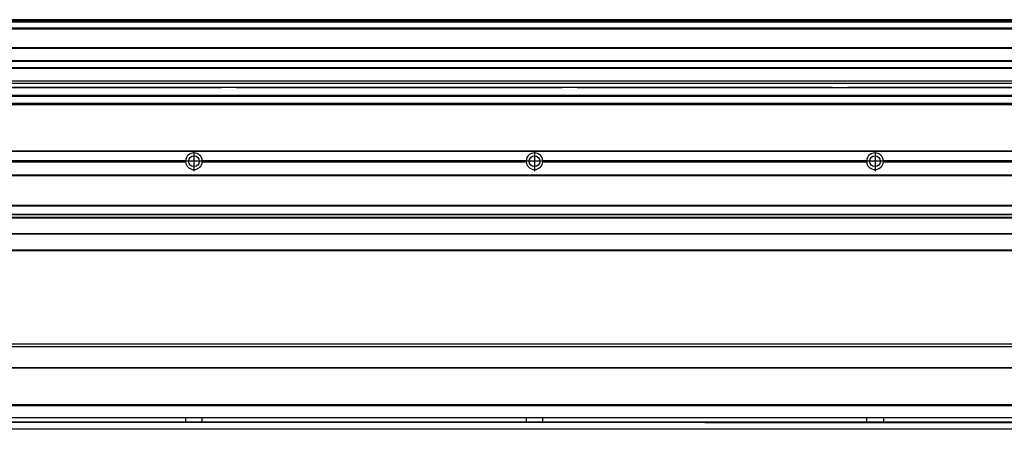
# Model space of a CAD drawing. Header units: millimetres. Extents: x -235 to 9017, y -109 to 485.
# Tile 29 of 35: x 7861 to 8439, y 92 to 332. Entities that reach past the tile are written whole.
import ezdxf

# ---------------------------------------------------------------- set-up
doc = ezdxf.new("R2010")
doc.units = ezdxf.units.MM
doc.linetypes.add('DOT_CENTER', pattern=[14, 12, -1, 0, -1])
doc.layers.add('1', color=7, linetype='Continuous')

# ---------------------------------------------------------------- blocks, each defined once
blk = doc.blocks.new('MOD-K-M-Li__7', base_point=(7462.93, 191.08))
at = {"color": 7, "linetype": 'Continuous'}
for p, q in [((8874.43, 255.1), (7464.93, 255.1)), ((8874.43, 254.85), (7464.93, 254.85)), ((7958.04, 249.4), (7767.82, 249.4)), ((7767.82, 248.8), (7958.04, 248.8)), ((7767.83, 249.1), (7958.03, 249.1)), ((8158.04, 249.4), (7967.82, 249.4)), ((7967.82, 248.8), (8158.04, 248.8)), ((7967.83, 249.1), (8158.03, 249.1)), ((8358.04, 249.4), (8167.82, 249.4)), ((8167.82, 248.8), (8358.04, 248.8)), ((8358.03, 249.1), (8167.83, 249.1)), ((8558.04, 249.4), (8367.82, 249.4)), ((8367.82, 248.8), (8558.04, 248.8)), ((8558.03, 249.1), (8367.83, 249.1)), ((7464.93, 241.1), (8874.43, 241.1)), ((7464.93, 240.85), (8874.43, 240.85)), ((8874.43, 240.6), (7464.93, 240.6)), ((8874.43, 223.1), (7464.93, 223.1)), ((8874.43, 222.85), (7464.93, 222.85)), ((7464.93, 217.9), (8874.43, 217.9)), ((8874.43, 217.81), (7464.93, 217.81)), ((7464.93, 216.26), (8874.43, 216.26)), ((8874.43, 216.1), (7464.93, 216.1)), ((7464.93, 215.98), (8874.43, 215.98)), ((7464.93, 206.6), (8874.43, 206.61)), ((8874.43, 206.51), (7464.93, 206.51)), ((7462.93, 197.1), (8874.43, 197.1)), ((8874.43, 196.6), (7462.93, 196.6))]:
    blk.add_line(p, q, dxfattribs=at)
for centre in [(7962.93, 249.1), (8162.93, 249.1), (8362.93, 249.1)]:
    blk.add_circle(centre, 3.15, dxfattribs=at)
for centre, start, end in [((7962.93, 249.1), 176.4899, 179.99999), ((7962.93, 249.1), 179.99999, 183.51008), ((7962.93, 249.1), 3.5101, 176.4899), ((7962.93, 249.1), 183.51008, 356.48992), ((7962.93, 249.1), 0.00001, 3.5101), ((7962.93, 249.1), 356.48992, 0.00001), ((8162.93, 249.1), 176.4899, 179.99999), ((8162.93, 249.1), 179.99999, 183.51008), ((8162.93, 249.1), 3.5101, 176.4899), ((8162.93, 249.1), 183.51008, 356.48992), ((8162.93, 249.1), 0.00001, 3.5101), ((8162.93, 249.1), 356.48992, 0.00001), ((8362.93, 249.1), 176.4899, 179.99999), ((8362.93, 249.1), 179.99999, 183.51008), ((8362.93, 249.1), 3.5101, 176.4899), ((8362.93, 249.1), 183.51008, 356.48992), ((8362.93, 249.1), 0.00001, 3.5101), ((8362.93, 249.1), 356.48992, 0.00001)]:
    blk.add_arc(centre, 4.9, start, end, dxfattribs=at)
at = {"layer": '1', "color": 2, "linetype": 'DOT_CENTER'}
for p, q in [((7962.93, 255), (7962.93, 243.2)), ((8162.93, 255), (8162.93, 243.2)), ((8362.93, 255), (8362.93, 243.2)), ((7968.83, 249.1), (7957.03, 249.1)), ((8168.83, 249.1), (8157.03, 249.1)), ((8368.83, 249.1), (8357.03, 249.1))]:
    blk.add_line(p, q, dxfattribs=at)
blk = doc.blocks.new('Li-M-7840__8', base_point=(763.62, 168.65))
blk.add_blockref('MOD-K-M-Li__7', (7462.93, 191.08))
blk = doc.blocks.new('A2', base_point=(-179, 212))
blk.add_blockref('Li-M-7840__8', (763.62, 168.65))
blk = doc.blocks.new('MOD-K-M-Li__13', base_point=(7462.93, 91.9))
at = {"color": 7, "linetype": 'Continuous'}
for p, q in [((8749.51, 141.9), (7462.93, 141.9)), ((7462.93, 140.4), (8751.01, 140.4)), ((7464.93, 128.15), (8751.48, 128.15)), ((8751.48, 127.9), (7464.93, 127.9)), ((8751.48, 127.65), (7464.93, 127.65)), ((8751.48, 106.15), (7464.93, 106.15)), ((8751.48, 105.9), (7464.93, 105.9)), ((8751.48, 105.65), (7464.93, 105.65)), ((7464.93, 98.9), (8751.58, 98.9)), ((8751.64, 98.65), (7464.93, 98.65)), ((8753.17, 96.15), (7464.93, 96.15)), ((8262.93, 95.9), (7464.93, 95.9)), ((8262.93, 95.9), (8753.48, 95.9)), ((7464.93, 92.15), (8874.43, 92.15)), ((8874.43, 91.9), (7464.93, 91.9))]:
    blk.add_line(p, q, dxfattribs=at)
for points, knots in [([(7958.02, 98.63), (7958.03, 98.44), (7958.03, 98.02), (7958.05, 97.4), (7958.03, 96.77), (7958.03, 96.36), (7958.02, 96.16)], [0, 0, 0, 0, 0.587414, 1.235364, 1.883313, 2.470729, 2.470729, 2.470729, 2.470729]), ([(7967.83, 96.16), (7967.83, 96.36), (7967.82, 96.77), (7967.81, 97.4), (7967.82, 98.02), (7967.83, 98.44), (7967.83, 98.63)], [0, 0, 0, 0, 0.5874, 1.235348, 1.883299, 2.47073, 2.47073, 2.47073, 2.47073]), ([(8158.02, 98.63), (8158.03, 98.44), (8158.03, 98.02), (8158.05, 97.4), (8158.03, 96.77), (8158.03, 96.36), (8158.02, 96.16)], [0, 0, 0, 0, 0.587414, 1.235364, 1.883313, 2.470729, 2.470729, 2.470729, 2.470729]), ([(8167.83, 96.16), (8167.83, 96.36), (8167.82, 96.77), (8167.81, 97.4), (8167.82, 98.02), (8167.83, 98.44), (8167.83, 98.63)], [0, 0, 0, 0, 0.5874, 1.235348, 1.883299, 2.47073, 2.47073, 2.47073, 2.47073]), ([(8358.02, 96.16), (8358.03, 96.36), (8358.03, 96.77), (8358.05, 97.4), (8358.03, 98.02), (8358.03, 98.44), (8358.02, 98.63)], [0, 0, 0, 0, 0.5874, 1.235348, 1.883299, 2.47073, 2.47073, 2.47073, 2.47073]), ([(8367.83, 98.63), (8367.83, 98.44), (8367.82, 98.02), (8367.81, 97.4), (8367.82, 96.77), (8367.83, 96.36), (8367.83, 96.16)], [0, 0, 0, 0, 0.587414, 1.235364, 1.883313, 2.470729, 2.470729, 2.470729, 2.470729])]:
    blk.add_open_spline(points, degree=3, knots=knots, dxfattribs=at)
blk = doc.blocks.new('Li-M-7840__14', base_point=(763.62, 90.4))
blk.add_blockref('MOD-K-M-Li__13', (7462.93, 91.9))
blk = doc.blocks.new('B1', base_point=(-179, 116.9))
blk.add_blockref('Li-M-7840__14', (763.62, 90.4))
blk = doc.blocks.new('MOD-K-M-Li__37', base_point=(7462.93, 282.1))
at = {"color": 7, "linetype": 'Continuous'}
for p, q in [((8874.43, 332.1), (7464.93, 332.1)), ((8874.43, 332.09), (7464.93, 332.09)), ((7464.93, 331.48), (8874.43, 331.48)), ((8874.43, 331.16), (7464.93, 331.16)), ((7464.93, 330.83), (8874.43, 330.83)), ((8739.18, 326.6), (7462.93, 326.6)), ((7464.93, 327.12), (8874.43, 327.12)), ((8753.93, 327.1), (7464.93, 327.1)), ((8738.43, 315.54), (7462.93, 315.54)), ((8738.43, 315.29), (7462.93, 315.29)), ((8738.43, 307.92), (7462.93, 307.92)), ((8738.43, 307.67), (7462.93, 307.67)), ((7462.93, 304.04), (8738.43, 304.04)), ((8738.43, 303.54), (7462.93, 303.54)), ((7462.93, 296.27), (8738.43, 296.27)), ((8738.43, 294.61), (7462.93, 294.61)), ((7862.93, 292.32), (7787.93, 292.32)), ((7787.93, 292.29), (7862.93, 292.29)), ((7862.93, 292.32), (7979.18, 292.32)), ((7862.93, 292.31), (7862.93, 292.29)), ((7979.18, 292.29), (7862.93, 292.29)), ((7987.93, 292.32), (7979.18, 292.32)), ((7987.93, 292.31), (7979.18, 292.31)), ((7979.18, 292.29), (7979.18, 292.31)), ((7987.93, 292.29), (7979.18, 292.29)), ((8062.93, 292.32), (7987.93, 292.32)), ((7987.93, 292.29), (8062.93, 292.29)), ((8062.93, 292.32), (8179.18, 292.32)), ((8062.93, 292.31), (8062.93, 292.29)), ((8179.18, 292.29), (8062.93, 292.29)), ((8187.93, 292.32), (8179.18, 292.32)), ((8187.93, 292.31), (8179.18, 292.31)), ((8179.18, 292.29), (8179.18, 292.31)), ((8187.93, 292.29), (8179.18, 292.29)), ((8187.93, 292.32), (8337.93, 292.32)), ((8337.93, 292.29), (8187.93, 292.29)), ((8337.93, 292.32), (8346.68, 292.32)), ((8337.93, 292.31), (8346.68, 292.31)), ((8337.93, 292.29), (8346.68, 292.29)), ((8462.93, 292.32), (8346.68, 292.32)), ((8346.68, 292.29), (8346.68, 292.31)), ((8346.68, 292.29), (8462.93, 292.29)), ((8861.43, 287.61), (7462.93, 287.61)), ((7462.93, 287.17), (8861.43, 287.17)), ((7462.93, 283.1), (8861.43, 283.1)), ((8874.43, 282.6), (7462.93, 282.6)), ((7462.93, 282.35), (8874.43, 282.35)), ((8874.43, 282.1), (7462.93, 282.1))]:
    blk.add_line(p, q, dxfattribs=at)
for points in [[(7862.93, 292.32), (7862.93, 292.32), (7862.93, 292.32), (7862.93, 292.31), (7862.93, 292.31)], [(7979.18, 292.31), (7979.18, 292.31), (7979.18, 292.32), (7979.18, 292.32), (7979.18, 292.32)], [(7987.93, 292.32), (7987.93, 292.32), (7987.93, 292.32), (7987.93, 292.31), (7987.93, 292.31)], [(8062.93, 292.32), (8062.93, 292.32), (8062.93, 292.32), (8062.93, 292.31), (8062.93, 292.31)], [(8179.18, 292.31), (8179.18, 292.31), (8179.18, 292.32), (8179.18, 292.32), (8179.18, 292.32)], [(8187.93, 292.32), (8187.93, 292.32), (8187.93, 292.32), (8187.93, 292.31), (8187.93, 292.31)], [(8337.93, 292.32), (8337.93, 292.32), (8337.93, 292.32), (8337.93, 292.31), (8337.93, 292.31)], [(8346.68, 292.31), (8346.68, 292.31), (8346.68, 292.32), (8346.68, 292.32), (8346.68, 292.32)]]:
    blk.add_open_spline(points, degree=3, dxfattribs=at)
for points in [[(7987.93, 292.31), (7987.93, 292.31), (7987.93, 292.31), (7987.93, 292.3), (7987.93, 292.29), (7987.93, 292.29), (7987.93, 292.29)], [(8187.93, 292.31), (8187.93, 292.31), (8187.93, 292.31), (8187.93, 292.3), (8187.93, 292.29), (8187.93, 292.29), (8187.93, 292.29)], [(8337.93, 292.31), (8337.93, 292.31), (8337.93, 292.31), (8337.93, 292.3), (8337.93, 292.29), (8337.93, 292.29), (8337.93, 292.29)]]:
    blk.add_open_spline(points, degree=3, knots=[0, 0, 0, 0, 0.00112324, 0.00898595, 0.01701101, 0.01815745, 0.01815745, 0.01815745, 0.01815745], dxfattribs=at)
blk = doc.blocks.new('Li-M-7840__38', base_point=(763.62, 282.1))
blk.add_blockref('MOD-K-M-Li__37', (7462.93, 282.1))
blk = doc.blocks.new('E1', base_point=(-179, 307.1))
blk.add_blockref('Li-M-7840__38', (763.62, 282.1))

msp = doc.modelspace()

# ---------------------------------------------------------------- block references
for name, p in [('E1', (-179, 307.1)), ('A2', (-179, 212)), ('B1', (-179, 116.9))]:
    msp.add_blockref(name, p)

doc.saveas('drawing.dxf')
